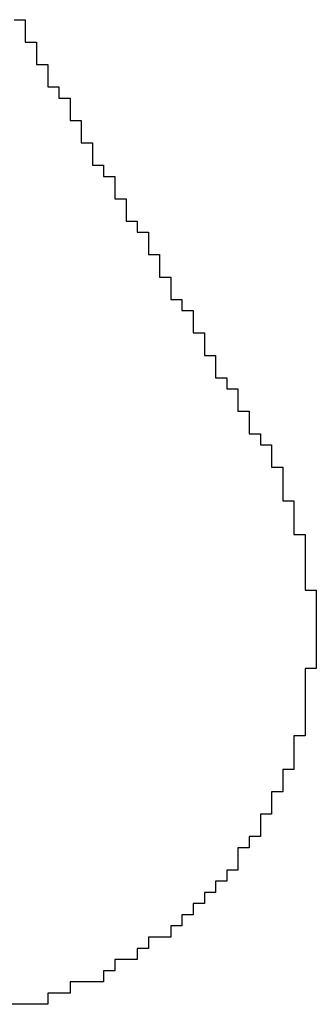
# Model space of a CAD drawing. Header units: millimetres. Extents: x 1.79 to 6.42, y 2.45 to 4.75.
# Tile 5 of 34: x 2.2914 to 2.3044, y 2.8118 to 2.8549. Entities that reach past the tile are written whole.
import ezdxf

# ---------------------------------------------------------------- set-up
doc = ezdxf.new("R2010")
doc.units = ezdxf.units.MM
doc.header["$MEASUREMENT"] = 0
doc.layers.add('TopOverlay', color=2, linetype='Continuous')

msp = doc.modelspace()

# ---------------------------------------------------------------- linework, layer by layer
at = {"layer": 'TopOverlay'}
for p, q in [((2.291177, 2.854902), (2.291667, 2.854902)), ((2.291667, 2.854902), (2.291667, 2.853922)), ((2.291667, 2.853922), (2.292157, 2.853922)), ((2.292157, 2.853922), (2.292157, 2.852941)), ((2.292157, 2.852941), (2.292647, 2.852941)), ((2.292647, 2.852941), (2.292647, 2.851961)), ((2.292647, 2.851961), (2.293137, 2.851961)), ((2.293137, 2.851961), (2.293137, 2.851471)), ((2.293137, 2.851471), (2.293627, 2.851471)), ((2.293627, 2.851471), (2.293627, 2.85049)), ((2.293627, 2.85049), (2.294118, 2.85049)), ((2.294118, 2.85049), (2.294118, 2.84951)), ((2.294118, 2.84951), (2.294608, 2.84951)), ((2.294608, 2.84951), (2.294608, 2.848529)), ((2.294608, 2.848529), (2.295098, 2.848529)), ((2.295098, 2.848529), (2.295098, 2.848039)), ((2.295098, 2.848039), (2.295588, 2.848039)), ((2.295588, 2.848039), (2.295588, 2.847059)), ((2.295588, 2.847059), (2.296079, 2.847059)), ((2.296079, 2.847059), (2.296079, 2.846078)), ((2.296079, 2.846078), (2.296569, 2.846078)), ((2.296569, 2.846078), (2.296569, 2.845588)), ((2.296569, 2.845588), (2.297059, 2.845588)), ((2.297059, 2.845588), (2.297059, 2.844608)), ((2.297059, 2.844608), (2.297549, 2.844608)), ((2.297549, 2.844608), (2.297549, 2.843628)), ((2.297549, 2.843628), (2.298039, 2.843628)), ((2.298039, 2.843628), (2.298039, 2.842647)), ((2.298039, 2.842647), (2.298529, 2.842647)), ((2.298529, 2.842647), (2.298529, 2.842157)), ((2.298529, 2.842157), (2.29902, 2.842157)), ((2.29902, 2.842157), (2.29902, 2.841176)), ((2.29902, 2.841176), (2.29951, 2.841176)), ((2.29951, 2.841176), (2.29951, 2.840196)), ((2.29951, 2.840196), (2.3, 2.840196)), ((2.3, 2.840196), (2.3, 2.839216)), ((2.3, 2.839216), (2.30049, 2.839216)), ((2.30049, 2.839216), (2.30049, 2.838725)), ((2.30049, 2.838725), (2.30098, 2.838725)), ((2.30098, 2.838725), (2.30098, 2.837745)), ((2.30098, 2.837745), (2.301471, 2.837745)), ((2.301471, 2.837745), (2.301471, 2.836765)), ((2.301471, 2.836765), (2.301961, 2.836765)), ((2.301961, 2.836765), (2.301961, 2.836275)), ((2.301961, 2.836275), (2.302451, 2.836275)), ((2.302451, 2.836275), (2.302451, 2.835294)), ((2.302451, 2.835294), (2.302941, 2.835294)), ((2.302941, 2.835294), (2.302941, 2.833823)), ((2.302941, 2.833823), (2.303431, 2.833823)), ((2.303431, 2.833823), (2.303431, 2.832353)), ((2.303431, 2.832353), (2.303922, 2.832353)), ((2.303922, 2.832353), (2.303922, 2.829902)), ((2.303922, 2.829902), (2.304412, 2.829902)), ((2.304412, 2.829902), (2.304412, 2.826471)), ((2.304412, 2.826471), (2.303922, 2.826471)), ((2.303922, 2.826471), (2.303922, 2.823529)), ((2.303922, 2.823529), (2.303431, 2.823529)), ((2.303431, 2.823529), (2.303431, 2.822059)), ((2.303431, 2.822059), (2.302941, 2.822059)), ((2.302941, 2.822059), (2.302941, 2.821078)), ((2.302941, 2.821078), (2.302451, 2.821078)), ((2.302451, 2.821078), (2.302451, 2.820098)), ((2.302451, 2.820098), (2.301961, 2.820098)), ((2.301961, 2.820098), (2.301961, 2.819118)), ((2.301961, 2.819118), (2.301471, 2.819118)), ((2.301471, 2.819118), (2.301471, 2.818627)), ((2.301471, 2.818627), (2.30098, 2.818627)), ((2.30098, 2.818627), (2.30098, 2.817647)), ((2.30098, 2.817647), (2.30049, 2.817647)), ((2.30049, 2.817647), (2.30049, 2.817157)), ((2.30049, 2.817157), (2.3, 2.817157)), ((2.3, 2.817157), (2.3, 2.816667)), ((2.3, 2.816667), (2.29951, 2.816667)), ((2.29951, 2.816667), (2.29951, 2.816177)), ((2.29951, 2.816177), (2.29902, 2.816177)), ((2.29902, 2.816177), (2.29902, 2.815686)), ((2.29902, 2.815686), (2.298529, 2.815686)), ((2.298529, 2.815686), (2.298529, 2.815196)), ((2.298529, 2.815196), (2.298039, 2.815196)), ((2.298039, 2.815196), (2.298039, 2.814706)), ((2.298039, 2.814706), (2.297059, 2.814706)), ((2.297059, 2.814706), (2.297059, 2.814216)), ((2.297059, 2.814216), (2.296569, 2.814216)), ((2.296569, 2.814216), (2.296569, 2.813725)), ((2.296569, 2.813725), (2.295588, 2.813725)), ((2.295588, 2.813725), (2.295588, 2.813235)), ((2.295588, 2.813235), (2.295098, 2.813235)), ((2.295098, 2.813235), (2.295098, 2.812745)), ((2.295098, 2.812745), (2.293627, 2.812745)), ((2.293627, 2.812745), (2.293627, 2.812255)), ((2.293627, 2.812255), (2.292647, 2.812255)), ((2.292647, 2.812255), (2.292647, 2.811765)), ((2.292647, 2.811765), (2.290196, 2.811765))]:
    msp.add_line(p, q, dxfattribs=at)

doc.saveas('drawing.dxf')
